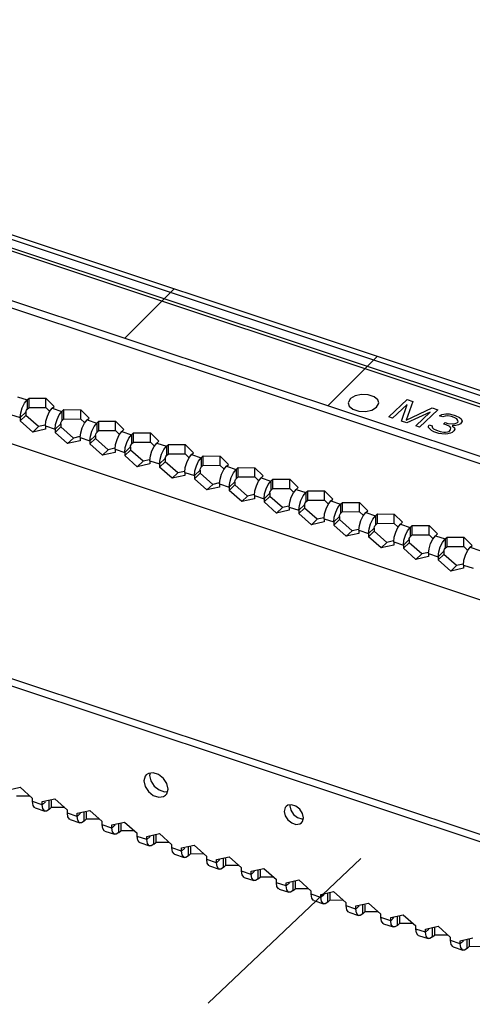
# Model space of a CAD drawing. Extents: x 0 to 1189, y 0 to 841.
# Tile 19 of 256: x 549 to 563, y 141 to 172. Entities that reach past the tile are written whole.
import ezdxf

# ---------------------------------------------------------------- set-up
doc = ezdxf.new("R2010")
doc.units = 0
doc.header["$LTSCALE"] = 65.395
doc.linetypes.add('DASHED', pattern=[0.2, 0.1, -0.1])
doc.layers.get('0').update_dxf_attribs({"linetype": 'CONTINUOUS'})
doc.layers.add('02___PRT_ALL_AXES', color=7, linetype='CONTINUOUS')
doc.layers.add('03__ASM_ALL_CURVES', color=7, linetype='CONTINUOUS')

msp = doc.modelspace()

# ---------------------------------------------------------------- linework, layer by layer
at = {"color": 3, "linetype": 'Continuous'}
for p, q in [((615.683, 142.777), (528.909, 171.647)), ((528.516, 171.425), (615.29, 142.555)), ((528.609, 171.493), (615.382, 142.623)), ((526.953, 170.176), (613.727, 141.306)), ((572.983, 150.627), (538.292, 162.169)), ((549.206, 160.071), (549.507, 159.97)), ((549.356, 159.725), (549.425, 159.866)), ((549.425, 159.866), (549.507, 159.97)), ((549.507, 159.97), (549.569, 160.029)), ((549.569, 160.029), (550.094, 160.026)), ((550.094, 160.026), (550.35, 159.768)), ((549.294, 159.42), (549.31, 159.568)), ((549.31, 159.568), (549.356, 159.725)), ((550.138, 159.465), (550.207, 159.606)), ((550.207, 159.606), (550.289, 159.71)), ((550.289, 159.71), (550.35, 159.768)), ((550.289, 159.71), (550.591, 159.61)), ((550.508, 159.506), (550.591, 159.61)), ((550.591, 159.61), (550.652, 159.668)), ((550.652, 159.668), (551.177, 159.665)), ((551.177, 159.665), (551.434, 159.408)), ((548.992, 159.52), (549.294, 159.42)), ((549.294, 159.42), (549.294, 159.32)), ((549.685, 158.973), (549.294, 159.32)), ((550.075, 159.16), (550.091, 159.308)), ((550.091, 159.308), (550.138, 159.465)), ((550.393, 159.208), (550.439, 159.365)), ((550.439, 159.365), (550.508, 159.506)), ((551.221, 159.104), (551.29, 159.246)), ((551.29, 159.246), (551.372, 159.35)), ((551.372, 159.35), (551.434, 159.408)), ((551.372, 159.35), (551.674, 159.25)), ((551.592, 159.145), (551.674, 159.25)), ((551.674, 159.25), (551.735, 159.308)), ((551.735, 159.308), (552.26, 159.305)), ((552.26, 159.305), (552.517, 159.048)), ((550.075, 159.06), (549.685, 158.973)), ((550.075, 159.16), (550.377, 159.059)), ((550.075, 159.16), (550.075, 159.06)), ((550.377, 159.059), (550.393, 159.208)), ((550.377, 159.059), (550.377, 158.96)), ((550.768, 158.613), (550.377, 158.96)), ((551.158, 158.799), (551.175, 158.948)), ((551.175, 158.948), (551.221, 159.104)), ((551.476, 158.848), (551.522, 159.004)), ((551.522, 159.004), (551.592, 159.145)), ((552.373, 158.885), (552.455, 158.99)), ((552.455, 158.99), (552.517, 159.048)), ((552.455, 158.99), (552.757, 158.889)), ((552.757, 158.889), (552.818, 158.947)), ((552.818, 158.947), (553.343, 158.944)), ((553.343, 158.944), (553.6, 158.687)), ((551.159, 158.7), (550.768, 158.613)), ((551.158, 158.799), (551.46, 158.699)), ((551.158, 158.799), (551.159, 158.7)), ((551.46, 158.699), (551.476, 158.848)), ((551.46, 158.699), (551.46, 158.6)), ((552.258, 158.588), (552.304, 158.744)), ((552.304, 158.744), (552.373, 158.885)), ((552.559, 158.487), (552.605, 158.644)), ((552.605, 158.644), (552.675, 158.785)), ((552.675, 158.785), (552.757, 158.889)), ((553.539, 158.629), (553.6, 158.687)), ((551.851, 158.253), (551.46, 158.6)), ((552.242, 158.34), (551.851, 158.253)), ((552.242, 158.439), (552.258, 158.588)), ((552.242, 158.439), (552.543, 158.339)), ((552.242, 158.439), (552.242, 158.34)), ((552.543, 158.339), (552.559, 158.487)), ((552.543, 158.339), (552.543, 158.239)), ((553.341, 158.227), (553.387, 158.384)), ((553.387, 158.384), (553.456, 158.525)), ((553.456, 158.525), (553.539, 158.629)), ((553.539, 158.629), (553.84, 158.529)), ((553.689, 158.283), (553.758, 158.424)), ((553.758, 158.424), (553.84, 158.529)), ((553.84, 158.529), (553.901, 158.587)), ((553.901, 158.587), (554.426, 158.584)), ((554.426, 158.584), (554.683, 158.327)), ((554.622, 158.269), (554.683, 158.327)), ((552.935, 157.892), (552.543, 158.239)), ((553.325, 158.079), (553.341, 158.227)), ((553.325, 158.079), (553.626, 157.978)), ((553.325, 158.079), (553.325, 157.979)), ((553.626, 157.978), (553.642, 158.127)), ((553.642, 158.127), (553.689, 158.283)), ((554.424, 157.867), (554.47, 158.023)), ((554.47, 158.023), (554.54, 158.164)), ((554.54, 158.164), (554.622, 158.269)), ((554.622, 158.269), (554.923, 158.169)), ((554.772, 157.923), (554.841, 158.064)), ((554.841, 158.064), (554.923, 158.169)), ((554.923, 158.169), (554.985, 158.227)), ((554.985, 158.227), (555.509, 158.224)), ((555.509, 158.224), (555.766, 157.967)), ((553.325, 157.979), (552.935, 157.892)), ((553.626, 157.978), (553.626, 157.879)), ((554.018, 157.532), (553.626, 157.879)), ((554.408, 157.718), (554.424, 157.867)), ((554.408, 157.718), (554.709, 157.618)), ((554.408, 157.718), (554.408, 157.619)), ((554.709, 157.618), (554.725, 157.766)), ((554.725, 157.766), (554.772, 157.923)), ((555.553, 157.663), (555.623, 157.804)), ((555.623, 157.804), (555.705, 157.908)), ((555.705, 157.908), (555.766, 157.967)), ((555.705, 157.908), (556.006, 157.808)), ((555.924, 157.704), (556.006, 157.808)), ((556.006, 157.808), (556.068, 157.866)), ((556.068, 157.866), (556.593, 157.863)), ((556.593, 157.863), (556.849, 157.606)), ((554.408, 157.619), (554.018, 157.532)), ((554.709, 157.618), (554.71, 157.519)), ((555.101, 157.172), (554.71, 157.519)), ((555.491, 157.358), (555.507, 157.506)), ((555.507, 157.506), (555.553, 157.663)), ((555.809, 157.406), (555.855, 157.563)), ((555.855, 157.563), (555.924, 157.704)), ((556.637, 157.303), (556.706, 157.444)), ((556.706, 157.444), (556.788, 157.548)), ((556.788, 157.548), (556.849, 157.606)), ((556.788, 157.548), (557.09, 157.448)), ((557.007, 157.343), (557.09, 157.448)), ((557.09, 157.448), (557.151, 157.506)), ((557.151, 157.506), (557.676, 157.503)), ((557.676, 157.503), (557.933, 157.246)), ((555.491, 157.259), (555.101, 157.172)), ((555.491, 157.358), (555.793, 157.257)), ((555.491, 157.358), (555.491, 157.259)), ((555.793, 157.257), (555.809, 157.406)), ((555.793, 157.257), (555.793, 157.158)), ((556.184, 156.811), (555.793, 157.158)), ((556.574, 156.997), (556.59, 157.146)), ((556.59, 157.146), (556.637, 157.303)), ((556.892, 157.046), (556.938, 157.202)), ((556.938, 157.202), (557.007, 157.343)), ((557.789, 157.083), (557.871, 157.188)), ((557.871, 157.188), (557.933, 157.246)), ((557.871, 157.188), (558.173, 157.087)), ((558.173, 157.087), (558.234, 157.146)), ((558.234, 157.146), (558.759, 157.143)), ((558.759, 157.143), (559.016, 156.885)), ((556.574, 156.898), (556.184, 156.811)), ((556.574, 156.997), (556.876, 156.897)), ((556.574, 156.997), (556.574, 156.898)), ((556.876, 156.897), (556.892, 157.046)), ((556.876, 156.897), (556.876, 156.798)), ((557.267, 156.451), (556.876, 156.798)), ((557.674, 156.786), (557.72, 156.942)), ((557.72, 156.942), (557.789, 157.083)), ((557.975, 156.685), (558.021, 156.842)), ((558.021, 156.842), (558.091, 156.983)), ((558.091, 156.983), (558.173, 157.087)), ((558.872, 156.723), (558.954, 156.827)), ((558.954, 156.827), (559.016, 156.885)), ((558.954, 156.827), (559.256, 156.727)), ((557.658, 156.538), (557.267, 156.451)), ((557.657, 156.637), (557.674, 156.786)), ((557.657, 156.637), (557.959, 156.537)), ((557.657, 156.637), (557.658, 156.538)), ((557.959, 156.537), (557.975, 156.685)), ((557.959, 156.537), (557.959, 156.437)), ((558.757, 156.425), (558.803, 156.582)), ((558.803, 156.582), (558.872, 156.723)), ((559.104, 156.482), (559.174, 156.623)), ((559.174, 156.623), (559.256, 156.727)), ((559.256, 156.727), (559.317, 156.785)), ((559.317, 156.785), (559.842, 156.782)), ((559.842, 156.782), (560.099, 156.525)), ((560.038, 156.467), (560.099, 156.525)), ((558.35, 156.09), (557.959, 156.437)), ((558.741, 156.277), (558.757, 156.425)), ((558.741, 156.277), (559.042, 156.176)), ((558.741, 156.277), (558.741, 156.177)), ((559.042, 156.176), (559.058, 156.325)), ((559.058, 156.325), (559.104, 156.482)), ((559.84, 156.065), (559.886, 156.221)), ((559.886, 156.221), (559.955, 156.363)), ((559.955, 156.363), (560.038, 156.467)), ((560.038, 156.467), (560.339, 156.367)), ((560.188, 156.121), (560.257, 156.262)), ((560.257, 156.262), (560.339, 156.367)), ((560.339, 156.367), (560.4, 156.425)), ((560.4, 156.425), (560.925, 156.422)), ((560.925, 156.422), (561.182, 156.165)), ((558.741, 156.177), (558.35, 156.09)), ((559.042, 156.176), (559.042, 156.077)), ((559.434, 155.73), (559.042, 156.077)), ((559.824, 155.916), (559.84, 156.065)), ((559.824, 155.916), (560.125, 155.816)), ((559.824, 155.916), (559.824, 155.817)), ((560.125, 155.816), (560.141, 155.965)), ((560.141, 155.965), (560.188, 156.121)), ((560.969, 155.861), (561.039, 156.002)), ((561.039, 156.002), (561.121, 156.107)), ((561.121, 156.107), (561.182, 156.165)), ((561.121, 156.107), (561.422, 156.006)), ((561.271, 155.761), (561.34, 155.902)), ((561.34, 155.902), (561.422, 156.006)), ((561.422, 156.006), (561.483, 156.064)), ((561.483, 156.064), (562.008, 156.061)), ((562.008, 156.061), (562.265, 155.804)), ((559.824, 155.817), (559.434, 155.73)), ((560.125, 155.816), (560.125, 155.717)), ((560.517, 155.37), (560.125, 155.717)), ((560.907, 155.556), (560.923, 155.705)), ((560.923, 155.705), (560.969, 155.861)), ((561.208, 155.456), (561.224, 155.604)), ((561.224, 155.604), (561.271, 155.761)), ((562.052, 155.501), (562.122, 155.642)), ((562.122, 155.642), (562.204, 155.746)), ((562.204, 155.746), (562.265, 155.804)), ((562.204, 155.746), (562.505, 155.646)), ((562.423, 155.541), (562.505, 155.646)), ((562.505, 155.646), (562.567, 155.704)), ((562.567, 155.704), (563.092, 155.701)), ((563.092, 155.701), (563.348, 155.444)), ((560.907, 155.457), (560.517, 155.37)), ((560.907, 155.556), (561.208, 155.456)), ((560.907, 155.556), (560.907, 155.457)), ((561.208, 155.456), (561.209, 155.356)), ((561.6, 155.009), (561.209, 155.356)), ((561.99, 155.196), (562.006, 155.344)), ((562.006, 155.344), (562.052, 155.501)), ((562.308, 155.244), (562.354, 155.4)), ((562.354, 155.4), (562.423, 155.541)), ((563.136, 155.14), (563.205, 155.281)), ((563.205, 155.281), (563.287, 155.386)), ((563.287, 155.386), (563.348, 155.444)), ((563.287, 155.386), (563.589, 155.286)), ((561.99, 155.096), (561.6, 155.009)), ((561.99, 155.196), (562.292, 155.095)), ((561.99, 155.196), (561.99, 155.096)), ((562.292, 155.095), (562.308, 155.244)), ((562.292, 155.095), (562.292, 154.996)), ((562.683, 154.649), (562.292, 154.996)), ((563.073, 154.835), (563.089, 154.984)), ((563.089, 154.984), (563.136, 155.14)), ((563.073, 154.736), (562.683, 154.649)), ((563.073, 154.835), (563.375, 154.735)), ((563.073, 154.835), (563.073, 154.736)), ((538.308, 154.644), (572.999, 143.102)), ((553.176, 148.264), (553.139, 148.119)), ((553.214, 148.311), (553.176, 148.264)), ((553.28, 148.355), (553.214, 148.311)), ((553.43, 148.375), (553.28, 148.355)), ((548.898, 147.836), (549.288, 147.923)), ((549.288, 147.923), (549.679, 147.576)), ((553.139, 148.119), (553.176, 147.95)), ((549.598, 147.649), (549.175, 147.651)), ((553.816, 147.677), (553.854, 147.724)), ((553.854, 147.724), (553.891, 147.869)), ((549.68, 147.477), (549.679, 147.576)), ((549.981, 147.377), (549.68, 147.477)), ((549.696, 147.36), (549.68, 147.477)), ((549.981, 147.476), (550.371, 147.563)), ((549.981, 147.377), (549.981, 147.476)), ((549.998, 147.259), (549.981, 147.377)), ((550.371, 147.563), (550.763, 147.216)), ((557.561, 147.328), (557.53, 147.29)), ((557.613, 147.363), (557.561, 147.328)), ((557.734, 147.379), (557.613, 147.363)), ((557.868, 147.334), (557.734, 147.379)), ((549.762, 147.282), (550.063, 147.182)), ((550.044, 147.191), (549.998, 147.259)), ((550.063, 147.182), (550.044, 147.191)), ((550.114, 147.181), (550.063, 147.182)), ((550.196, 147.233), (550.114, 147.181)), ((550.196, 147.233), (550.258, 147.291)), ((550.681, 147.289), (550.258, 147.291)), ((550.763, 147.117), (550.763, 147.216)), ((551.064, 147.016), (550.763, 147.117)), ((550.779, 146.999), (550.763, 147.117)), ((551.064, 147.116), (551.454, 147.203)), ((551.064, 147.016), (551.064, 147.116)), ((551.081, 146.899), (551.064, 147.016)), ((551.454, 147.203), (551.846, 146.856)), ((557.53, 147.29), (557.5, 147.174)), ((550.845, 146.922), (551.146, 146.821)), ((551.128, 146.83), (551.081, 146.899)), ((551.146, 146.821), (551.128, 146.83)), ((551.197, 146.821), (551.146, 146.821)), ((551.28, 146.873), (551.197, 146.821)), ((551.28, 146.873), (551.341, 146.931)), ((551.764, 146.928), (551.341, 146.931)), ((551.846, 146.756), (551.846, 146.856)), ((552.147, 146.656), (551.846, 146.756)), ((551.863, 146.639), (551.846, 146.756)), ((552.147, 146.755), (552.538, 146.842)), ((552.147, 146.656), (552.147, 146.755)), ((552.538, 146.842), (552.929, 146.495)), ((558.042, 146.821), (558.073, 146.858)), ((558.073, 146.858), (558.102, 146.974)), ((551.928, 146.561), (552.229, 146.461)), ((552.164, 146.539), (552.147, 146.656)), ((552.211, 146.47), (552.164, 146.539)), ((552.229, 146.461), (552.211, 146.47)), ((552.28, 146.461), (552.229, 146.461)), ((552.363, 146.512), (552.28, 146.461)), ((552.363, 146.512), (552.424, 146.57)), ((552.847, 146.568), (552.424, 146.57)), ((552.929, 146.396), (552.929, 146.495)), ((553.231, 146.296), (552.929, 146.396)), ((552.946, 146.278), (552.929, 146.396)), ((553.23, 146.395), (553.621, 146.482)), ((553.231, 146.296), (553.23, 146.395)), ((553.621, 146.482), (554.012, 146.135)), ((553.011, 146.201), (553.313, 146.101)), ((553.247, 146.178), (553.231, 146.296)), ((553.294, 146.11), (553.247, 146.178)), ((553.312, 146.101), (553.294, 146.11)), ((553.364, 146.1), (553.312, 146.101)), ((553.446, 146.152), (553.364, 146.1)), ((553.446, 146.152), (553.507, 146.21)), ((553.93, 146.207), (553.507, 146.21)), ((554.012, 146.036), (554.012, 146.135)), ((554.314, 146.035), (554.704, 146.122)), ((554.704, 146.122), (555.095, 145.774)), ((554.314, 145.935), (554.012, 146.036)), ((554.029, 145.918), (554.012, 146.036)), ((554.094, 145.84), (554.396, 145.74)), ((554.314, 145.935), (554.314, 146.035)), ((554.33, 145.818), (554.314, 145.935)), ((554.377, 145.749), (554.33, 145.818)), ((554.529, 145.791), (554.447, 145.74)), ((554.529, 145.791), (554.59, 145.849)), ((555.013, 145.847), (554.59, 145.849)), ((555.095, 145.675), (555.095, 145.774)), ((554.396, 145.74), (554.377, 145.749)), ((554.447, 145.74), (554.396, 145.74)), ((555.397, 145.575), (555.095, 145.675)), ((555.112, 145.558), (555.095, 145.675)), ((555.177, 145.48), (555.479, 145.38)), ((555.397, 145.674), (555.787, 145.761)), ((555.397, 145.575), (555.397, 145.674)), ((555.414, 145.457), (555.397, 145.575)), ((555.612, 145.431), (555.674, 145.489)), ((556.097, 145.487), (555.674, 145.489)), ((555.787, 145.761), (556.178, 145.414)), ((555.46, 145.389), (555.414, 145.457)), ((555.479, 145.38), (555.46, 145.389)), ((555.53, 145.38), (555.479, 145.38)), ((555.612, 145.431), (555.53, 145.38)), ((556.179, 145.315), (556.178, 145.414)), ((556.48, 145.215), (556.179, 145.315)), ((556.195, 145.197), (556.179, 145.315)), ((556.48, 145.314), (556.87, 145.401)), ((556.48, 145.215), (556.48, 145.314)), ((556.497, 145.097), (556.48, 145.215)), ((556.87, 145.401), (557.262, 145.054)), ((556.261, 145.12), (556.562, 145.019)), ((556.543, 145.029), (556.497, 145.097)), ((556.562, 145.02), (556.543, 145.029)), ((556.613, 145.019), (556.562, 145.02)), ((556.695, 145.071), (556.613, 145.019)), ((556.695, 145.071), (556.757, 145.129)), ((557.18, 145.126), (556.757, 145.129)), ((557.262, 144.955), (557.262, 145.054)), ((557.563, 144.854), (557.262, 144.955)), ((557.278, 144.837), (557.262, 144.955)), ((557.563, 144.953), (557.953, 145.04)), ((557.563, 144.854), (557.563, 144.953)), ((557.58, 144.737), (557.563, 144.854)), ((557.953, 145.04), (558.345, 144.693)), ((557.344, 144.759), (557.645, 144.659)), ((557.627, 144.668), (557.58, 144.737)), ((557.645, 144.659), (557.627, 144.668)), ((557.696, 144.659), (557.645, 144.659)), ((557.779, 144.71), (557.696, 144.659)), ((557.779, 144.71), (557.84, 144.768)), ((558.263, 144.766), (557.84, 144.768)), ((558.345, 144.594), (558.345, 144.693)), ((558.646, 144.494), (558.345, 144.594)), ((558.362, 144.477), (558.345, 144.594)), ((558.646, 144.593), (559.037, 144.68)), ((558.646, 144.494), (558.646, 144.593)), ((559.037, 144.68), (559.428, 144.333)), ((558.427, 144.399), (558.728, 144.299)), ((558.663, 144.376), (558.646, 144.494)), ((558.71, 144.308), (558.663, 144.376)), ((558.728, 144.299), (558.71, 144.308)), ((558.779, 144.298), (558.728, 144.299)), ((558.862, 144.35), (558.779, 144.298)), ((558.862, 144.35), (558.923, 144.408)), ((559.346, 144.406), (558.923, 144.408)), ((559.428, 144.234), (559.428, 144.333)), ((559.729, 144.233), (560.12, 144.32)), ((560.12, 144.32), (560.511, 143.973)), ((559.73, 144.133), (559.428, 144.234)), ((559.445, 144.116), (559.428, 144.234)), ((559.51, 144.039), (559.812, 143.938)), ((559.73, 144.133), (559.729, 144.233)), ((559.746, 144.016), (559.73, 144.133)), ((559.793, 143.947), (559.746, 144.016)), ((559.811, 143.938), (559.793, 143.947)), ((559.863, 143.938), (559.811, 143.938)), ((559.945, 143.99), (559.863, 143.938)), ((559.945, 143.99), (560.006, 144.048)), ((560.429, 144.045), (560.006, 144.048)), ((560.511, 143.873), (560.511, 143.973)), ((560.813, 143.872), (561.203, 143.959)), ((561.203, 143.959), (561.594, 143.612)), ((560.813, 143.773), (560.511, 143.873)), ((560.528, 143.756), (560.511, 143.873)), ((560.593, 143.678), (560.895, 143.578)), ((560.813, 143.773), (560.813, 143.872)), ((560.829, 143.656), (560.813, 143.773)), ((560.876, 143.587), (560.829, 143.656)), ((561.028, 143.629), (560.946, 143.578)), ((561.028, 143.629), (561.089, 143.687)), ((561.512, 143.685), (561.089, 143.687)), ((560.895, 143.578), (560.876, 143.587)), ((560.946, 143.578), (560.895, 143.578)), ((561.594, 143.513), (561.594, 143.612)), ((561.896, 143.413), (561.594, 143.513)), ((561.611, 143.395), (561.594, 143.513)), ((561.896, 143.512), (562.286, 143.599)), ((561.896, 143.413), (561.896, 143.512)), ((561.913, 143.295), (561.896, 143.413)), ((562.111, 143.269), (562.173, 143.327)), ((562.596, 143.325), (562.173, 143.327)), ((562.286, 143.599), (562.677, 143.252)), ((561.676, 143.318), (561.978, 143.218)), ((561.959, 143.227), (561.913, 143.295)), ((561.978, 143.218), (561.959, 143.227)), ((562.029, 143.217), (561.978, 143.218)), ((562.111, 143.269), (562.029, 143.217)), ((562.678, 143.153), (562.677, 143.252)), ((562.979, 143.052), (562.678, 143.153)), ((562.694, 143.035), (562.678, 143.153)), ((562.979, 143.152), (563.369, 143.239)), ((562.979, 143.052), (562.979, 143.152)), ((562.996, 142.935), (562.979, 143.052)), ((562.76, 142.957), (563.061, 142.857)), ((563.042, 142.866), (562.996, 142.935)), ((563.061, 142.857), (563.042, 142.866)), ((563.112, 142.857), (563.061, 142.857)), ((563.194, 142.908), (563.112, 142.857)), ((563.194, 142.908), (563.256, 142.967)), ((563.679, 142.964), (563.256, 142.967))]:
    msp.add_line(p, q, dxfattribs=at)
at = {"color": 7, "linetype": 'Continuous'}
for p, q in [((549.507, 159.97), (549.508, 159.681)), ((549.569, 159.739), (549.569, 160.029)), ((550.094, 159.736), (550.094, 160.026)), ((549.294, 159.42), (549.472, 159.589)), ((549.472, 159.589), (549.477, 159.623)), ((549.472, 159.589), (549.473, 159.49)), ((549.477, 159.623), (549.49, 159.656)), ((549.49, 159.656), (549.508, 159.681)), ((549.508, 159.681), (549.569, 159.739)), ((549.569, 159.739), (550.094, 159.736)), ((550.094, 159.736), (550.204, 159.626)), ((550.591, 159.61), (550.591, 159.321)), ((550.652, 159.379), (550.652, 159.668)), ((551.177, 159.376), (551.177, 159.665)), ((549.473, 159.49), (549.294, 159.32)), ((549.864, 159.143), (549.473, 159.49)), ((550.556, 159.229), (550.56, 159.262)), ((550.56, 159.262), (550.573, 159.296)), ((550.573, 159.296), (550.591, 159.321)), ((550.591, 159.321), (550.652, 159.379)), ((550.652, 159.379), (551.177, 159.376)), ((551.177, 159.376), (551.288, 159.265)), ((551.674, 159.25), (551.674, 158.96)), ((551.736, 159.018), (551.735, 159.308)), ((552.261, 159.015), (552.26, 159.305)), ((549.864, 159.143), (549.685, 158.973)), ((550.069, 159.189), (549.864, 159.143)), ((550.377, 159.059), (550.556, 159.229)), ((550.556, 159.13), (550.377, 158.96)), ((550.556, 159.229), (550.556, 159.13)), ((550.947, 158.782), (550.556, 159.13)), ((551.656, 158.936), (551.674, 158.96)), ((551.674, 158.96), (551.736, 159.018)), ((551.736, 159.018), (552.261, 159.015)), ((552.261, 159.015), (552.371, 158.905)), ((552.819, 158.658), (552.818, 158.947)), ((553.344, 158.655), (553.343, 158.944)), ((550.947, 158.782), (550.768, 158.613)), ((551.152, 158.828), (550.947, 158.782)), ((551.46, 158.699), (551.639, 158.868)), ((551.639, 158.769), (551.46, 158.6)), ((551.639, 158.868), (551.643, 158.902)), ((551.639, 158.868), (551.639, 158.769)), ((552.03, 158.422), (551.639, 158.769)), ((551.643, 158.902), (551.656, 158.936)), ((552.757, 158.889), (552.757, 158.6)), ((552.757, 158.6), (552.819, 158.658)), ((552.819, 158.658), (553.344, 158.655)), ((553.344, 158.655), (553.454, 158.545)), ((552.03, 158.422), (551.851, 158.253)), ((552.235, 158.468), (552.03, 158.422)), ((552.543, 158.339), (552.722, 158.508)), ((552.722, 158.409), (552.543, 158.239)), ((552.722, 158.508), (552.727, 158.542)), ((552.722, 158.508), (552.722, 158.409)), ((553.113, 158.062), (552.722, 158.409)), ((552.727, 158.542), (552.74, 158.575)), ((552.74, 158.575), (552.757, 158.6)), ((553.84, 158.529), (553.841, 158.239)), ((553.902, 158.298), (553.901, 158.587)), ((554.427, 158.295), (554.426, 158.584)), ((553.113, 158.062), (552.935, 157.892)), ((553.318, 158.107), (553.113, 158.062)), ((553.626, 157.978), (553.805, 158.148)), ((553.805, 158.048), (553.626, 157.879)), ((553.805, 158.148), (553.81, 158.181)), ((553.805, 158.148), (553.805, 158.048)), ((554.197, 157.701), (553.805, 158.048)), ((553.81, 158.181), (553.823, 158.215)), ((553.823, 158.215), (553.841, 158.239)), ((553.841, 158.239), (553.902, 158.298)), ((553.902, 158.298), (554.427, 158.295)), ((554.427, 158.295), (554.537, 158.184)), ((554.923, 158.169), (554.924, 157.879)), ((554.985, 157.937), (554.985, 158.227)), ((555.51, 157.934), (555.509, 158.224)), ((554.401, 157.747), (554.197, 157.701)), ((554.709, 157.618), (554.888, 157.787)), ((554.888, 157.787), (554.893, 157.821)), ((554.888, 157.787), (554.888, 157.688)), ((554.893, 157.821), (554.906, 157.854)), ((554.906, 157.854), (554.924, 157.879)), ((554.924, 157.879), (554.985, 157.937)), ((554.985, 157.937), (555.51, 157.934)), ((555.51, 157.934), (555.62, 157.824)), ((556.006, 157.808), (556.007, 157.519)), ((556.068, 157.577), (556.068, 157.866)), ((556.593, 157.574), (556.593, 157.863)), ((554.197, 157.701), (554.018, 157.532)), ((554.888, 157.688), (554.71, 157.519)), ((555.28, 157.341), (554.888, 157.688)), ((555.793, 157.257), (555.971, 157.427)), ((555.971, 157.427), (555.976, 157.46)), ((555.971, 157.427), (555.972, 157.328)), ((555.976, 157.46), (555.989, 157.494)), ((555.989, 157.494), (556.007, 157.519)), ((556.007, 157.519), (556.068, 157.577)), ((556.068, 157.577), (556.593, 157.574)), ((556.593, 157.574), (556.703, 157.464)), ((557.09, 157.448), (557.09, 157.158)), ((557.151, 157.216), (557.151, 157.506)), ((557.676, 157.214), (557.676, 157.503)), ((555.28, 157.341), (555.101, 157.172)), ((555.485, 157.387), (555.28, 157.341)), ((555.972, 157.328), (555.793, 157.158)), ((556.363, 156.981), (555.972, 157.328)), ((557.059, 157.1), (557.072, 157.134)), ((557.072, 157.134), (557.09, 157.158)), ((557.09, 157.158), (557.151, 157.216)), ((557.151, 157.216), (557.676, 157.214)), ((557.676, 157.214), (557.787, 157.103)), ((558.235, 156.856), (558.234, 157.146)), ((558.76, 156.853), (558.759, 157.143)), ((556.363, 156.981), (556.184, 156.811)), ((556.568, 157.026), (556.363, 156.981)), ((556.876, 156.897), (557.055, 157.067)), ((557.055, 156.967), (556.876, 156.798)), ((557.055, 157.067), (557.059, 157.1)), ((557.055, 157.067), (557.055, 156.967)), ((557.446, 156.62), (557.055, 156.967)), ((558.155, 156.773), (558.173, 156.798)), ((558.173, 157.087), (558.173, 156.798)), ((558.173, 156.798), (558.235, 156.856)), ((558.235, 156.856), (558.76, 156.853)), ((558.76, 156.853), (558.87, 156.743)), ((557.446, 156.62), (557.267, 156.451)), ((557.651, 156.666), (557.446, 156.62)), ((557.959, 156.537), (558.138, 156.706)), ((558.138, 156.607), (557.959, 156.437)), ((558.138, 156.706), (558.142, 156.74)), ((558.138, 156.706), (558.138, 156.607)), ((558.529, 156.26), (558.138, 156.607)), ((558.142, 156.74), (558.155, 156.773)), ((559.256, 156.727), (559.256, 156.438)), ((559.256, 156.438), (559.318, 156.496)), ((559.318, 156.496), (559.317, 156.785)), ((559.318, 156.496), (559.843, 156.493)), ((559.843, 156.493), (559.842, 156.782)), ((559.843, 156.493), (559.953, 156.382)), ((558.529, 156.26), (558.35, 156.09)), ((558.734, 156.306), (558.529, 156.26)), ((559.042, 156.176), (559.221, 156.346)), ((559.221, 156.247), (559.042, 156.077)), ((559.221, 156.346), (559.226, 156.379)), ((559.221, 156.346), (559.221, 156.247)), ((559.612, 155.899), (559.221, 156.247)), ((559.226, 156.379), (559.239, 156.413)), ((559.239, 156.413), (559.256, 156.438)), ((560.339, 156.367), (560.34, 156.077)), ((560.401, 156.135), (560.4, 156.425)), ((560.926, 156.132), (560.925, 156.422)), ((559.612, 155.899), (559.434, 155.73)), ((559.817, 155.945), (559.612, 155.899)), ((560.125, 155.816), (560.304, 155.985)), ((560.304, 155.886), (560.125, 155.717)), ((560.304, 155.985), (560.309, 156.019)), ((560.304, 155.985), (560.304, 155.886)), ((560.696, 155.539), (560.304, 155.886)), ((560.309, 156.019), (560.322, 156.053)), ((560.322, 156.053), (560.34, 156.077)), ((560.34, 156.077), (560.401, 156.135)), ((560.401, 156.135), (560.926, 156.132)), ((560.926, 156.132), (561.036, 156.022)), ((561.422, 156.006), (561.423, 155.717)), ((561.484, 155.775), (561.483, 156.064)), ((562.009, 155.772), (562.008, 156.061)), ((560.9, 155.585), (560.696, 155.539)), ((561.208, 155.456), (561.387, 155.625)), ((561.387, 155.625), (561.392, 155.659)), ((561.387, 155.625), (561.387, 155.526)), ((561.392, 155.659), (561.405, 155.692)), ((561.405, 155.692), (561.423, 155.717)), ((561.423, 155.717), (561.484, 155.775)), ((561.484, 155.775), (562.009, 155.772)), ((562.009, 155.772), (562.119, 155.662)), ((562.505, 155.646), (562.506, 155.356)), ((562.567, 155.415), (562.567, 155.704)), ((563.092, 155.412), (563.092, 155.701)), ((560.696, 155.539), (560.517, 155.37)), ((561.387, 155.526), (561.209, 155.356)), ((561.779, 155.179), (561.387, 155.526)), ((562.292, 155.095), (562.47, 155.265)), ((562.47, 155.265), (562.475, 155.298)), ((562.47, 155.265), (562.471, 155.165)), ((562.475, 155.298), (562.488, 155.332)), ((562.488, 155.332), (562.506, 155.356)), ((562.506, 155.356), (562.567, 155.415)), ((562.567, 155.415), (563.092, 155.412)), ((563.092, 155.412), (563.202, 155.301)), ((561.779, 155.179), (561.6, 155.009)), ((561.984, 155.224), (561.779, 155.179)), ((562.471, 155.165), (562.292, 154.996)), ((562.862, 154.818), (562.471, 155.165)), ((538.487, 154.814), (572.999, 143.331)), ((562.862, 154.818), (562.683, 154.649)), ((563.067, 154.864), (562.862, 154.818)), ((553.336, 148.362), (553.317, 148.289)), ((553.317, 148.289), (553.355, 148.119)), ((553.355, 148.119), (553.46, 147.959)), ((549.981, 147.377), (550.084, 147.474)), ((550.196, 147.233), (550.196, 147.522)), ((550.257, 147.514), (550.258, 147.291)), ((557.686, 147.373), (557.679, 147.344)), ((557.679, 147.344), (557.709, 147.208)), ((551.064, 147.016), (551.167, 147.114)), ((551.28, 146.873), (551.279, 147.162)), ((551.34, 147.154), (551.341, 146.931)), ((552.147, 146.656), (552.25, 146.754)), ((552.363, 146.512), (552.362, 146.802)), ((552.424, 146.793), (552.424, 146.57)), ((553.231, 146.296), (553.333, 146.393)), ((553.446, 146.152), (553.445, 146.441)), ((553.507, 146.433), (553.507, 146.21)), ((554.529, 145.791), (554.528, 146.081)), ((554.314, 145.935), (554.417, 146.033)), ((554.59, 146.072), (554.59, 145.849)), ((555.397, 145.575), (555.5, 145.672)), ((555.612, 145.431), (555.612, 145.72)), ((555.673, 145.712), (555.674, 145.489)), ((556.48, 145.215), (556.583, 145.312)), ((556.695, 145.071), (556.695, 145.36)), ((556.756, 145.352), (556.757, 145.129)), ((557.563, 144.854), (557.666, 144.952)), ((557.779, 144.71), (557.778, 145)), ((557.839, 144.991), (557.84, 144.768)), ((558.646, 144.494), (558.749, 144.591)), ((558.862, 144.35), (558.861, 144.639)), ((558.923, 144.631), (558.923, 144.408)), ((559.945, 143.99), (559.944, 144.279)), ((560.006, 144.271), (560.006, 144.048)), ((559.73, 144.133), (559.832, 144.231)), ((560.813, 143.773), (560.916, 143.871)), ((561.028, 143.629), (561.027, 143.919)), ((561.089, 143.91), (561.089, 143.687)), ((561.896, 143.413), (561.999, 143.51)), ((562.111, 143.269), (562.111, 143.558)), ((562.172, 143.55), (562.173, 143.327)), ((562.979, 143.052), (563.082, 143.15)), ((563.194, 142.908), (563.194, 143.198)), ((563.255, 143.19), (563.256, 142.967))]:
    msp.add_line(p, q, dxfattribs=at)
at = {"color": 7, "linetype": 'DASHED'}
msp.add_line((545.648, 132.215), (560.527, 146.317), dxfattribs=at)
at = {"color": 3, "linetype": 'Continuous'}
for points in [[(553.749, 148.199), (553.598, 148.319), (553.43, 148.375)], [(553.176, 147.95), (553.281, 147.789), (553.432, 147.669), (553.599, 147.614)], [(553.891, 147.869), (553.853, 148.038), (553.749, 148.199)], [(553.599, 147.614), (553.75, 147.633), (553.816, 147.677)], [(549.761, 147.282), (549.743, 147.291), (549.696, 147.36)], [(558.102, 146.974), (558.072, 147.11), (557.988, 147.238), (557.868, 147.334)], [(550.845, 146.922), (550.826, 146.931), (550.779, 146.999)], [(557.5, 147.174), (557.53, 147.039), (557.614, 146.91)], [(557.614, 146.91), (557.735, 146.814), (557.869, 146.77)], [(557.869, 146.77), (557.989, 146.786), (558.042, 146.821)], [(551.928, 146.561), (551.909, 146.57), (551.863, 146.639)], [(553.011, 146.201), (552.992, 146.21), (552.946, 146.278)], [(554.094, 145.841), (554.076, 145.85), (554.029, 145.918)], [(555.177, 145.48), (555.159, 145.489), (555.112, 145.558)], [(556.26, 145.12), (556.242, 145.129), (556.195, 145.197)], [(557.344, 144.76), (557.325, 144.768), (557.278, 144.837)], [(558.427, 144.399), (558.408, 144.408), (558.362, 144.477)], [(559.51, 144.039), (559.491, 144.048), (559.445, 144.116)], [(560.593, 143.678), (560.575, 143.687), (560.528, 143.756)], [(561.676, 143.318), (561.658, 143.327), (561.611, 143.395)], [(562.759, 142.958), (562.741, 142.967), (562.694, 143.035)]]:
    msp.add_lwpolyline(points, dxfattribs=at)
at = {"color": 7, "linetype": 'Continuous'}
for points in [[(553.46, 147.959), (553.611, 147.839), (553.778, 147.783), (553.872, 147.795)], [(557.709, 147.208), (557.793, 147.08), (557.914, 146.984)], [(557.914, 146.984), (558.048, 146.939), (558.095, 146.945)]]:
    msp.add_lwpolyline(points, dxfattribs=at)
at = {"layer": '02___PRT_ALL_AXES', "color": 3, "linetype": 'Continuous'}
msp.add_line((559.641, 159.684), (559.826, 159.622), dxfattribs=at)
for points in [[(559.562, 160.011), (559.498, 159.899), (559.496, 159.875)], [(559.496, 159.875), (559.527, 159.78), (559.641, 159.684)], [(560.441, 159.876), (560.41, 159.972), (560.296, 160.068), (560.112, 160.129), (559.906, 160.139), (559.707, 160.097), (559.562, 160.011)], [(560.375, 159.741), (560.439, 159.853), (560.441, 159.876)], [(559.826, 159.622), (560.031, 159.613), (560.23, 159.655), (560.375, 159.741)]]:
    msp.add_lwpolyline(points, dxfattribs=at)
at = {"layer": '03__ASM_ALL_CURVES', "color": 4, "linetype": 'Continuous'}
for p, q in [((615.682, 142.927), (528.909, 171.797)), ((527.312, 170.283), (614.085, 141.413)), ((560.753, 159.446), (561.324, 159.986)), ((561.504, 159.926), (561.294, 159.343)), ((561.324, 159.986), (561.504, 159.926)), ((561.322, 159.831), (560.873, 159.406)), ((561.153, 159.312), (561.322, 159.831)), ((561.294, 159.343), (562.104, 159.727)), ((562.042, 159.592), (561.313, 159.259)), ((561.593, 159.166), (562.042, 159.592)), ((562.284, 159.667), (561.713, 159.126)), ((562.104, 159.727), (562.284, 159.667)), ((560.873, 159.406), (560.753, 159.446)), ((561.313, 159.259), (561.153, 159.312)), ((562.33, 159.48), (562.399, 159.52)), ((562.43, 159.447), (562.33, 159.48)), ((562.399, 159.52), (562.527, 159.539)), ((562.506, 159.468), (562.43, 159.447)), ((562.46, 159.22), (562.509, 159.266)), ((562.591, 159.471), (562.506, 159.468)), ((562.509, 159.266), (562.589, 159.239)), ((562.527, 159.539), (562.631, 159.536)), ((562.703, 159.45), (562.591, 159.471)), ((562.631, 159.536), (562.783, 159.5)), ((562.783, 159.423), (562.703, 159.45)), ((562.783, 159.5), (562.823, 159.487)), ((562.871, 159.378), (562.783, 159.423)), ((562.797, 159.232), (562.886, 159.264)), ((562.823, 159.487), (562.951, 159.429)), ((562.906, 159.335), (562.871, 159.378)), ((562.886, 159.264), (562.91, 159.287)), ((562.91, 159.287), (562.906, 159.335)), ((562.951, 159.429), (563.007, 159.379)), ((563.01, 159.254), (562.986, 159.231)), ((563.007, 159.379), (563.038, 159.307)), ((563.038, 159.307), (563.01, 159.254)), ((561.713, 159.126), (561.593, 159.166)), ((561.99, 159.158), (562.007, 159.2)), ((561.994, 159.111), (561.99, 159.158)), ((562.03, 159.068), (561.994, 159.111)), ((562.007, 159.2), (562.107, 159.166)), ((562.085, 159.018), (562.03, 159.068)), ((562.153, 158.98), (562.085, 159.018)), ((562.107, 159.166), (562.102, 159.137)), ((562.102, 159.137), (562.118, 159.1)), ((562.118, 159.1), (562.146, 159.075)), ((562.146, 159.075), (562.234, 159.031)), ((562.313, 158.927), (562.153, 158.98)), ((562.234, 159.031), (562.354, 158.991)), ((562.354, 158.991), (562.466, 158.969)), ((562.54, 159.193), (562.46, 159.22)), ((562.466, 158.969), (562.518, 158.967)), ((562.518, 158.967), (562.582, 158.977)), ((562.648, 159.142), (562.54, 159.193)), ((562.582, 158.977), (562.627, 158.993)), ((562.589, 159.239), (562.733, 159.222)), ((562.627, 158.993), (562.675, 159.039)), ((562.684, 159.099), (562.648, 159.142)), ((562.726, 158.96), (562.67, 158.932)), ((562.675, 159.039), (562.684, 159.099)), ((562.841, 159.171), (562.724, 159.163)), ((562.724, 159.163), (562.8, 159.106)), ((562.775, 159.006), (562.726, 158.96)), ((562.733, 159.222), (562.797, 159.232)), ((562.804, 159.059), (562.775, 159.006)), ((562.8, 159.106), (562.804, 159.059)), ((562.917, 159.192), (562.841, 159.171)), ((562.986, 159.231), (562.917, 159.192)), ((562.405, 158.912), (562.313, 158.927)), ((562.509, 158.908), (562.405, 158.912)), ((562.594, 158.911), (562.509, 158.908)), ((562.67, 158.932), (562.594, 158.911))]:
    msp.add_line(p, q, dxfattribs=at)
at = {"layer": '03__ASM_ALL_CURVES', "color": 2, "linetype": 'Continuous'}
for p, q in [((552.546, 161.888), (554.08, 163.422)), ((558.855, 159.789), (560.389, 161.323))]:
    msp.add_line(p, q, dxfattribs=at)

doc.saveas('drawing.dxf')
